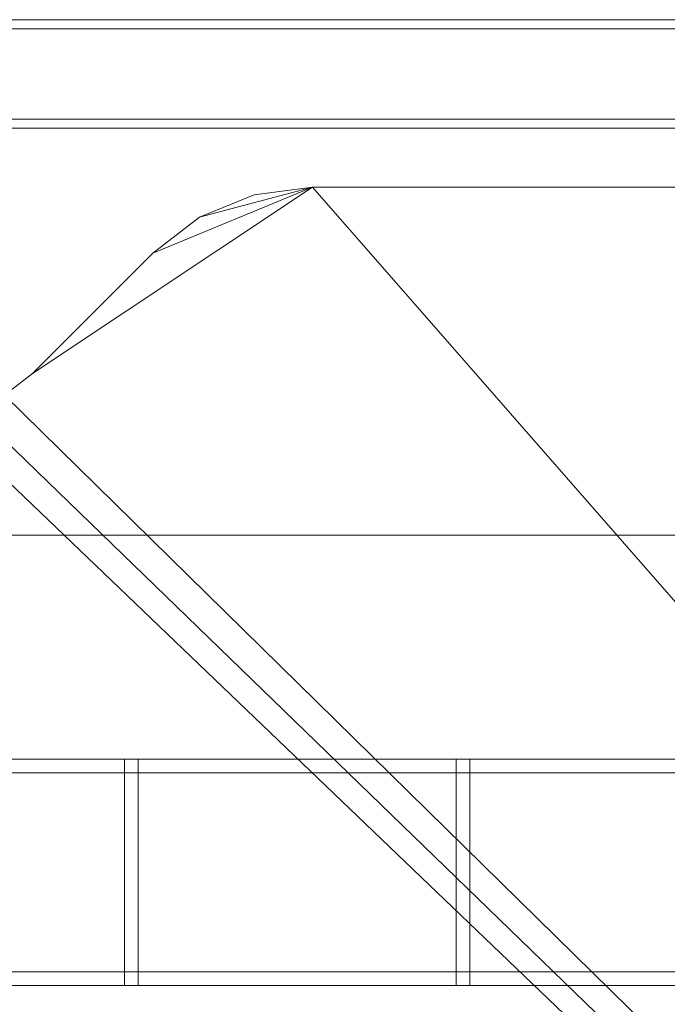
# Model space of a CAD drawing. Header units: millimetres. Extents: x -5914 to -4114, y 1890 to 3540.
# Tile 211 of 256: x -4879 to -4736, y 2510 to 2727. Entities that reach past the tile are written whole.
import ezdxf

# ---------------------------------------------------------------- set-up
doc = ezdxf.new("R2010")
doc.units = ezdxf.units.MM
doc.layers.add('A-GENM', color=13, linetype='Continuous', lineweight=5)

# ---------------------------------------------------------------- blocks, each defined once
blk = doc.blocks.new('Generic Models 3954 - Generic Models 2426-428076-_3D_')
at = {"layer": 'A-GENM'}
mesh = blk.add_polyface(dxfattribs=at)
corners = [(66409.37, 10801.73, 1319.54), (66409.37, 10597.73, 1319.54), (64880.78, 10597.73, 1319.54), (64880.78, 10801.73, 1319.54)]
mesh.append_faces([[corners[k] for k in face] for face in [(0, 1, 2, 3)]])
mesh = blk.add_polyface(dxfattribs=at)
corners = [(66409.37, 10709.73, 1392.61), (66409.37, 10801.73, 1367.88), (64880.78, 10801.73, 1367.88), (64880.78, 10709.73, 1392.61)]
mesh.append_faces([[corners[k] for k in face] for face in [(3, 0, 1, 2)]])
mesh = blk.add_polyface(dxfattribs=at)
corners = [(66409.37, 10689.73, 1392.61), (66409.37, 10709.73, 1392.61), (64880.78, 10709.73, 1392.61), (64880.78, 10689.73, 1392.61)]
mesh.append_faces([[corners[k] for k in face] for face in [(0, 1, 2, 3)]])
mesh = blk.add_polyface(dxfattribs=at)
corners = [(66409.37, 10597.73, 1367.88), (66409.37, 10689.73, 1392.61), (64880.78, 10689.73, 1392.61), (64880.78, 10597.73, 1367.88)]
mesh.append_faces([[corners[k] for k in face] for face in [(3, 0, 1, 2)]])
mesh = blk.add_polyface(dxfattribs=at)
corners = [(66409.37, 10597.73, 1319.54), (66409.37, 10597.73, 1367.88), (64880.78, 10597.73, 1367.88), (64880.78, 10597.73, 1319.54)]
mesh.append_faces([[corners[k] for k in face] for face in [(0, 1, 2, 3)]])
blk = doc.blocks.new('Generic Models 3995 - Generic Models 22-428794-_3D_')
at = {"layer": 'A-GENM'}
mesh = blk.add_polyface(dxfattribs=at)
corners = [(-6765.77, 4540.12, 535.85), (-6765.77, 4537.12, 535.85), (-5518.77, 4537.12, 535.85), (-5518.77, 4540.12, 535.85)]
mesh.append_faces([[corners[k] for k in face] for face in [(0, 1, 2, 3)]])
mesh = blk.add_polyface(dxfattribs=at)
corners = [(-6765.77, 4537.12, 533.01), (-6765.77, 4540.12, 533.01), (-5518.77, 4540.12, 533.01), (-5518.77, 4537.12, 533.01)]
mesh.append_faces([[corners[k] for k in face] for face in [(0, 1, 2, 3)]])
mesh = blk.add_polyface(dxfattribs=at)
corners = [(-6765.77, 4540.12, 533.01), (-6765.77, 4540.12, 535.85), (-5518.77, 4540.12, 535.85), (-5518.77, 4540.12, 533.01)]
mesh.append_faces([[corners[k] for k in face] for face in [(3, 0, 1, 2)]])
mesh = blk.add_polyface(dxfattribs=at)
corners = [(-6765.77, 4540.12, 480.69), (-6765.77, 4537.12, 480.69), (-5518.77, 4537.12, 480.69), (-5518.77, 4540.12, 480.69)]
mesh.append_faces([[corners[k] for k in face] for face in [(0, 1, 2, 3)]])
mesh = blk.add_polyface(dxfattribs=at)
corners = [(-6765.77, 4537.12, 477.85), (-6765.77, 4540.12, 477.85), (-5518.77, 4540.12, 477.85), (-5518.77, 4537.12, 477.85)]
mesh.append_faces([[corners[k] for k in face] for face in [(0, 1, 2, 3)]])
mesh = blk.add_polyface(dxfattribs=at)
corners = [(-6765.77, 4540.12, 477.85), (-6765.77, 4540.12, 480.69), (-5518.77, 4540.12, 480.69), (-5518.77, 4540.12, 477.85)]
mesh.append_faces([[corners[k] for k in face] for face in [(3, 0, 1, 2)]])
mesh = blk.add_polyface(dxfattribs=at)
corners = [(-6765.77, 4537.12, 535.85), (-6765.77, 4537.12, 533.01), (-5518.77, 4537.12, 533.01), (-5518.77, 4537.12, 535.85)]
mesh.append_faces([[corners[k] for k in face] for face in [(3, 0, 1, 2)]])
mesh = blk.add_polyface(dxfattribs=at)
corners = [(-6765.77, 4537.12, 480.69), (-6765.77, 4537.12, 477.85), (-5518.77, 4537.12, 477.85), (-5518.77, 4537.12, 480.69)]
mesh.append_faces([[corners[k] for k in face] for face in [(3, 0, 1, 2)]])
mesh = blk.add_polyface(dxfattribs=at)
corners = [(-6765.77, 4493.12, 480.69), (-6765.77, 4490.12, 480.69), (-5518.77, 4490.12, 480.69), (-5518.77, 4493.12, 480.69)]
mesh.append_faces([[corners[k] for k in face] for face in [(0, 1, 2, 3)]])
mesh = blk.add_polyface(dxfattribs=at)
corners = [(-6765.77, 4490.12, 477.85), (-6765.77, 4493.12, 477.85), (-5518.77, 4493.12, 477.85), (-5518.77, 4490.12, 477.85)]
mesh.append_faces([[corners[k] for k in face] for face in [(0, 1, 2, 3)]])
mesh = blk.add_polyface(dxfattribs=at)
corners = [(-6765.77, 4493.12, 477.85), (-6765.77, 4493.12, 480.69), (-5518.77, 4493.12, 480.69), (-5518.77, 4493.12, 477.85)]
mesh.append_faces([[corners[k] for k in face] for face in [(3, 0, 1, 2)]])
mesh = blk.add_polyface(dxfattribs=at)
corners = [(-6765.77, 4493.12, 535.85), (-6765.77, 4490.12, 535.85), (-5518.77, 4490.12, 535.85), (-5518.77, 4493.12, 535.85)]
mesh.append_faces([[corners[k] for k in face] for face in [(0, 1, 2, 3)]])
mesh = blk.add_polyface(dxfattribs=at)
corners = [(-6765.77, 4490.12, 533.01), (-6765.77, 4493.12, 533.01), (-5518.77, 4493.12, 533.01), (-5518.77, 4490.12, 533.01)]
mesh.append_faces([[corners[k] for k in face] for face in [(0, 1, 2, 3)]])
mesh = blk.add_polyface(dxfattribs=at)
corners = [(-6765.77, 4493.12, 533.01), (-6765.77, 4493.12, 535.85), (-5518.77, 4493.12, 535.85), (-5518.77, 4493.12, 533.01)]
mesh.append_faces([[corners[k] for k in face] for face in [(3, 0, 1, 2)]])
mesh = blk.add_polyface(dxfattribs=at)
corners = [(-6765.77, 4490.12, 480.69), (-6765.77, 4490.12, 477.85), (-5518.77, 4490.12, 477.85), (-5518.77, 4490.12, 480.69)]
mesh.append_faces([[corners[k] for k in face] for face in [(3, 0, 1, 2)]])
mesh = blk.add_polyface(dxfattribs=at)
corners = [(-6765.77, 4490.12, 535.85), (-6765.77, 4490.12, 533.01), (-5518.77, 4490.12, 533.01), (-5518.77, 4490.12, 535.85)]
mesh.append_faces([[corners[k] for k in face] for face in [(3, 0, 1, 2)]])
blk = doc.blocks.new('Generic Models 4007 - Generic Models 62-428986-_3D_')
at = {"layer": 'A-GENM'}
mesh = blk.add_polyface(dxfattribs=at)
corners = [(-5958.89, 4493.12, 608.35), (-5958.89, 4493.12, 553.35), (-5958.89, 4537.12, 553.35), (-5958.89, 4537.12, 608.35), (-5958.89, 4540.12, 608.35), (-5958.89, 4540.12, 550.35), (-5958.89, 4490.12, 550.35), (-5958.89, 4490.12, 608.35)]
mesh.append_faces([[corners[k] for k in face] for face in [(1, 2, 5, 6)]], dxfattribs={"vtx1": -1, "vtx3": -1})
mesh.append_faces([[corners[k] for k in face] for face in [(7, 0, 1, 6)]], dxfattribs={"vtx2": -1})
mesh.append_faces([[corners[k] for k in face] for face in [(2, 3, 4, 5)]], dxfattribs={"vtx3": -1})
mesh = blk.add_polyface(dxfattribs=at)
corners = [(-5958.89, 4490.12, 550.35), (-5958.89, 4540.12, 550.35), (-5955.89, 4540.12, 550.35), (-5955.89, 4490.12, 550.35)]
mesh.append_faces([[corners[k] for k in face] for face in [(0, 1, 2, 3)]])
mesh = blk.add_polyface(dxfattribs=at)
corners = [(-5958.89, 4540.12, 550.35), (-5958.89, 4540.12, 608.35), (-5955.89, 4540.12, 608.35), (-5955.89, 4540.12, 550.35)]
mesh.append_faces([[corners[k] for k in face] for face in [(0, 1, 2, 3)]])
mesh = blk.add_polyface(dxfattribs=at)
corners = [(-5958.89, 4540.12, 608.35), (-5958.89, 4537.12, 608.35), (-5955.89, 4537.12, 608.35), (-5955.89, 4540.12, 608.35)]
mesh.append_faces([[corners[k] for k in face] for face in [(0, 1, 2, 3)]])
mesh = blk.add_polyface(dxfattribs=at)
corners = [(-5955.89, 4493.12, 608.35), (-5955.89, 4490.12, 608.35), (-5955.89, 4490.12, 550.35), (-5955.89, 4540.12, 550.35), (-5955.89, 4540.12, 608.35), (-5955.89, 4537.12, 608.35), (-5955.89, 4537.12, 553.35), (-5955.89, 4493.12, 553.35)]
mesh.append_faces([[corners[k] for k in face] for face in [(6, 3, 4, 5)]], dxfattribs={"vtx0": -1})
mesh.append_faces([[corners[k] for k in face] for face in [(3, 6, 7, 2)]], dxfattribs={"vtx0": -1, "vtx2": -1})
mesh.append_faces([[corners[k] for k in face] for face in [(1, 2, 7, 0)]], dxfattribs={"vtx1": -1})
mesh = blk.add_polyface(dxfattribs=at)
corners = [(-5958.89, 4537.12, 608.35), (-5958.89, 4537.12, 553.35), (-5955.89, 4537.12, 553.35), (-5955.89, 4537.12, 608.35)]
mesh.append_faces([[corners[k] for k in face] for face in [(0, 1, 2, 3)]])
mesh = blk.add_polyface(dxfattribs=at)
corners = [(-5958.89, 4537.12, 553.35), (-5958.89, 4493.12, 553.35), (-5955.89, 4493.12, 553.35), (-5955.89, 4537.12, 553.35)]
mesh.append_faces([[corners[k] for k in face] for face in [(0, 1, 2, 3)]])
mesh = blk.add_polyface(dxfattribs=at)
corners = [(-5958.89, 4493.12, 608.35), (-5958.89, 4490.12, 608.35), (-5955.89, 4490.12, 608.35), (-5955.89, 4493.12, 608.35)]
mesh.append_faces([[corners[k] for k in face] for face in [(0, 1, 2, 3)]])
mesh = blk.add_polyface(dxfattribs=at)
corners = [(-5958.89, 4493.12, 553.35), (-5958.89, 4493.12, 608.35), (-5955.89, 4493.12, 608.35), (-5955.89, 4493.12, 553.35)]
mesh.append_faces([[corners[k] for k in face] for face in [(0, 1, 2, 3)]])
mesh = blk.add_polyface(dxfattribs=at)
corners = [(-5958.89, 4490.12, 608.35), (-5958.89, 4490.12, 550.35), (-5955.89, 4490.12, 550.35), (-5955.89, 4490.12, 608.35)]
mesh.append_faces([[corners[k] for k in face] for face in [(0, 1, 2, 3)]])
blk = doc.blocks.new('Generic Models 4008 - Generic Models 62-429002-_3D_')
at = {"layer": 'A-GENM'}
mesh = blk.add_polyface(dxfattribs=at)
corners = [(-5885.53, 4493.12, 608.35), (-5885.53, 4493.12, 553.35), (-5885.53, 4537.12, 553.35), (-5885.53, 4537.12, 608.35), (-5885.53, 4540.12, 608.35), (-5885.53, 4540.12, 550.35), (-5885.53, 4490.12, 550.35), (-5885.53, 4490.12, 608.35)]
mesh.append_faces([[corners[k] for k in face] for face in [(1, 2, 5, 6)]], dxfattribs={"vtx1": -1, "vtx3": -1})
mesh.append_faces([[corners[k] for k in face] for face in [(7, 0, 1, 6)]], dxfattribs={"vtx2": -1})
mesh.append_faces([[corners[k] for k in face] for face in [(2, 3, 4, 5)]], dxfattribs={"vtx3": -1})
mesh = blk.add_polyface(dxfattribs=at)
corners = [(-5885.53, 4490.12, 550.35), (-5885.53, 4540.12, 550.35), (-5882.53, 4540.12, 550.35), (-5882.53, 4490.12, 550.35)]
mesh.append_faces([[corners[k] for k in face] for face in [(0, 1, 2, 3)]])
mesh = blk.add_polyface(dxfattribs=at)
corners = [(-5885.53, 4540.12, 550.35), (-5885.53, 4540.12, 608.35), (-5882.53, 4540.12, 608.35), (-5882.53, 4540.12, 550.35)]
mesh.append_faces([[corners[k] for k in face] for face in [(0, 1, 2, 3)]])
mesh = blk.add_polyface(dxfattribs=at)
corners = [(-5885.53, 4540.12, 608.35), (-5885.53, 4537.12, 608.35), (-5882.53, 4537.12, 608.35), (-5882.53, 4540.12, 608.35)]
mesh.append_faces([[corners[k] for k in face] for face in [(0, 1, 2, 3)]])
mesh = blk.add_polyface(dxfattribs=at)
corners = [(-5882.53, 4493.12, 608.35), (-5882.53, 4490.12, 608.35), (-5882.53, 4490.12, 550.35), (-5882.53, 4540.12, 550.35), (-5882.53, 4540.12, 608.35), (-5882.53, 4537.12, 608.35), (-5882.53, 4537.12, 553.35), (-5882.53, 4493.12, 553.35)]
mesh.append_faces([[corners[k] for k in face] for face in [(6, 3, 4, 5)]], dxfattribs={"vtx0": -1})
mesh.append_faces([[corners[k] for k in face] for face in [(3, 6, 7, 2)]], dxfattribs={"vtx0": -1, "vtx2": -1})
mesh.append_faces([[corners[k] for k in face] for face in [(1, 2, 7, 0)]], dxfattribs={"vtx1": -1})
mesh = blk.add_polyface(dxfattribs=at)
corners = [(-5885.53, 4537.12, 608.35), (-5885.53, 4537.12, 553.35), (-5882.53, 4537.12, 553.35), (-5882.53, 4537.12, 608.35)]
mesh.append_faces([[corners[k] for k in face] for face in [(0, 1, 2, 3)]])
mesh = blk.add_polyface(dxfattribs=at)
corners = [(-5885.53, 4537.12, 553.35), (-5885.53, 4493.12, 553.35), (-5882.53, 4493.12, 553.35), (-5882.53, 4537.12, 553.35)]
mesh.append_faces([[corners[k] for k in face] for face in [(0, 1, 2, 3)]])
mesh = blk.add_polyface(dxfattribs=at)
corners = [(-5885.53, 4493.12, 608.35), (-5885.53, 4490.12, 608.35), (-5882.53, 4490.12, 608.35), (-5882.53, 4493.12, 608.35)]
mesh.append_faces([[corners[k] for k in face] for face in [(0, 1, 2, 3)]])
mesh = blk.add_polyface(dxfattribs=at)
corners = [(-5885.53, 4493.12, 553.35), (-5885.53, 4493.12, 608.35), (-5882.53, 4493.12, 608.35), (-5882.53, 4493.12, 553.35)]
mesh.append_faces([[corners[k] for k in face] for face in [(0, 1, 2, 3)]])
mesh = blk.add_polyface(dxfattribs=at)
corners = [(-5885.53, 4490.12, 608.35), (-5885.53, 4490.12, 550.35), (-5882.53, 4490.12, 550.35), (-5882.53, 4490.12, 608.35)]
mesh.append_faces([[corners[k] for k in face] for face in [(0, 1, 2, 3)]])
blk = doc.blocks.new('Generic Models 4015 - Generic Models 22-429197-_3D_')
at = {"layer": 'A-GENM'}
mesh = blk.add_polyface(dxfattribs=at)
corners = [(-6765.77, 4540.12, 535.85), (-6765.77, 4537.12, 535.85), (-5515.77, 4537.12, 535.85), (-5515.77, 4540.12, 535.85)]
mesh.append_faces([[corners[k] for k in face] for face in [(0, 1, 2, 3)]])
mesh = blk.add_polyface(dxfattribs=at)
corners = [(-6765.77, 4537.12, 533.01), (-6765.77, 4540.12, 533.01), (-5515.77, 4540.12, 533.01), (-5515.77, 4537.12, 533.01)]
mesh.append_faces([[corners[k] for k in face] for face in [(0, 1, 2, 3)]])
mesh = blk.add_polyface(dxfattribs=at)
corners = [(-6765.77, 4540.12, 533.01), (-6765.77, 4540.12, 535.85), (-5515.77, 4540.12, 535.85), (-5515.77, 4540.12, 533.01)]
mesh.append_faces([[corners[k] for k in face] for face in [(0, 1, 2, 3)]])
mesh = blk.add_polyface(dxfattribs=at)
corners = [(-6765.77, 4540.12, 480.69), (-6765.77, 4537.12, 480.69), (-5515.77, 4537.12, 480.69), (-5515.77, 4540.12, 480.69)]
mesh.append_faces([[corners[k] for k in face] for face in [(0, 1, 2, 3)]])
mesh = blk.add_polyface(dxfattribs=at)
corners = [(-6765.77, 4537.12, 477.85), (-6765.77, 4540.12, 477.85), (-5515.77, 4540.12, 477.85), (-5515.77, 4537.12, 477.85)]
mesh.append_faces([[corners[k] for k in face] for face in [(0, 1, 2, 3)]])
mesh = blk.add_polyface(dxfattribs=at)
corners = [(-6765.77, 4540.12, 477.85), (-6765.77, 4540.12, 480.69), (-5515.77, 4540.12, 480.69), (-5515.77, 4540.12, 477.85)]
mesh.append_faces([[corners[k] for k in face] for face in [(0, 1, 2, 3)]])
mesh = blk.add_polyface(dxfattribs=at)
corners = [(-6765.77, 4537.12, 535.85), (-6765.77, 4537.12, 533.01), (-5515.77, 4537.12, 533.01), (-5515.77, 4537.12, 535.85)]
mesh.append_faces([[corners[k] for k in face] for face in [(0, 1, 2, 3)]])
mesh = blk.add_polyface(dxfattribs=at)
corners = [(-6765.77, 4537.12, 480.69), (-6765.77, 4537.12, 477.85), (-5515.77, 4537.12, 477.85), (-5515.77, 4537.12, 480.69)]
mesh.append_faces([[corners[k] for k in face] for face in [(0, 1, 2, 3)]])
mesh = blk.add_polyface(dxfattribs=at)
corners = [(-6765.77, 4493.12, 480.69), (-6765.77, 4490.12, 480.69), (-5515.77, 4490.12, 480.69), (-5515.77, 4493.12, 480.69)]
mesh.append_faces([[corners[k] for k in face] for face in [(0, 1, 2, 3)]])
mesh = blk.add_polyface(dxfattribs=at)
corners = [(-6765.77, 4490.12, 477.85), (-6765.77, 4493.12, 477.85), (-5515.77, 4493.12, 477.85), (-5515.77, 4490.12, 477.85)]
mesh.append_faces([[corners[k] for k in face] for face in [(0, 1, 2, 3)]])
mesh = blk.add_polyface(dxfattribs=at)
corners = [(-6765.77, 4493.12, 477.85), (-6765.77, 4493.12, 480.69), (-5515.77, 4493.12, 480.69), (-5515.77, 4493.12, 477.85)]
mesh.append_faces([[corners[k] for k in face] for face in [(0, 1, 2, 3)]])
mesh = blk.add_polyface(dxfattribs=at)
corners = [(-6765.77, 4493.12, 535.85), (-6765.77, 4490.12, 535.85), (-5515.77, 4490.12, 535.85), (-5515.77, 4493.12, 535.85)]
mesh.append_faces([[corners[k] for k in face] for face in [(0, 1, 2, 3)]])
mesh = blk.add_polyface(dxfattribs=at)
corners = [(-6765.77, 4490.12, 533.01), (-6765.77, 4493.12, 533.01), (-5515.77, 4493.12, 533.01), (-5515.77, 4490.12, 533.01)]
mesh.append_faces([[corners[k] for k in face] for face in [(0, 1, 2, 3)]])
mesh = blk.add_polyface(dxfattribs=at)
corners = [(-6765.77, 4493.12, 533.01), (-6765.77, 4493.12, 535.85), (-5515.77, 4493.12, 535.85), (-5515.77, 4493.12, 533.01)]
mesh.append_faces([[corners[k] for k in face] for face in [(0, 1, 2, 3)]])
mesh = blk.add_polyface(dxfattribs=at)
corners = [(-6765.77, 4490.12, 480.69), (-6765.77, 4490.12, 477.85), (-5515.77, 4490.12, 477.85), (-5515.77, 4490.12, 480.69)]
mesh.append_faces([[corners[k] for k in face] for face in [(0, 1, 2, 3)]])
mesh = blk.add_polyface(dxfattribs=at)
corners = [(-6765.77, 4490.12, 535.85), (-6765.77, 4490.12, 533.01), (-5515.77, 4490.12, 533.01), (-5515.77, 4490.12, 535.85)]
mesh.append_faces([[corners[k] for k in face] for face in [(0, 1, 2, 3)]])
blk = doc.blocks.new('Generic Models 4027 - Generic Models 62-429389-_3D_')
at = {"layer": 'A-GENM'}
mesh = blk.add_polyface(dxfattribs=at)
corners = [(-5958.89, 4493.12, 608.35), (-5958.89, 4493.12, 553.35), (-5958.89, 4537.12, 553.35), (-5958.89, 4537.12, 608.35), (-5958.89, 4540.12, 608.35), (-5958.89, 4540.12, 550.35), (-5958.89, 4490.12, 550.35), (-5958.89, 4490.12, 608.35)]
mesh.append_faces([[corners[k] for k in face] for face in [(1, 2, 5, 6)]], dxfattribs={"vtx1": -1, "vtx3": -1})
mesh.append_faces([[corners[k] for k in face] for face in [(7, 0, 1, 6)]], dxfattribs={"vtx2": -1})
mesh.append_faces([[corners[k] for k in face] for face in [(2, 3, 4, 5)]], dxfattribs={"vtx3": -1})
mesh = blk.add_polyface(dxfattribs=at)
corners = [(-5958.89, 4490.12, 550.35), (-5958.89, 4540.12, 550.35), (-5955.89, 4540.12, 550.35), (-5955.89, 4490.12, 550.35)]
mesh.append_faces([[corners[k] for k in face] for face in [(0, 1, 2, 3)]])
mesh = blk.add_polyface(dxfattribs=at)
corners = [(-5958.89, 4540.12, 550.35), (-5958.89, 4540.12, 608.35), (-5955.89, 4540.12, 608.35), (-5955.89, 4540.12, 550.35)]
mesh.append_faces([[corners[k] for k in face] for face in [(0, 1, 2, 3)]])
mesh = blk.add_polyface(dxfattribs=at)
corners = [(-5958.89, 4540.12, 608.35), (-5958.89, 4537.12, 608.35), (-5955.89, 4537.12, 608.35), (-5955.89, 4540.12, 608.35)]
mesh.append_faces([[corners[k] for k in face] for face in [(0, 1, 2, 3)]])
mesh = blk.add_polyface(dxfattribs=at)
corners = [(-5955.89, 4493.12, 608.35), (-5955.89, 4490.12, 608.35), (-5955.89, 4490.12, 550.35), (-5955.89, 4540.12, 550.35), (-5955.89, 4540.12, 608.35), (-5955.89, 4537.12, 608.35), (-5955.89, 4537.12, 553.35), (-5955.89, 4493.12, 553.35)]
mesh.append_faces([[corners[k] for k in face] for face in [(6, 3, 4, 5)]], dxfattribs={"vtx0": -1})
mesh.append_faces([[corners[k] for k in face] for face in [(3, 6, 7, 2)]], dxfattribs={"vtx0": -1, "vtx2": -1})
mesh.append_faces([[corners[k] for k in face] for face in [(1, 2, 7, 0)]], dxfattribs={"vtx1": -1})
mesh = blk.add_polyface(dxfattribs=at)
corners = [(-5958.89, 4537.12, 608.35), (-5958.89, 4537.12, 553.35), (-5955.89, 4537.12, 553.35), (-5955.89, 4537.12, 608.35)]
mesh.append_faces([[corners[k] for k in face] for face in [(0, 1, 2, 3)]])
mesh = blk.add_polyface(dxfattribs=at)
corners = [(-5958.89, 4537.12, 553.35), (-5958.89, 4493.12, 553.35), (-5955.89, 4493.12, 553.35), (-5955.89, 4537.12, 553.35)]
mesh.append_faces([[corners[k] for k in face] for face in [(0, 1, 2, 3)]])
mesh = blk.add_polyface(dxfattribs=at)
corners = [(-5958.89, 4493.12, 608.35), (-5958.89, 4490.12, 608.35), (-5955.89, 4490.12, 608.35), (-5955.89, 4493.12, 608.35)]
mesh.append_faces([[corners[k] for k in face] for face in [(0, 1, 2, 3)]])
mesh = blk.add_polyface(dxfattribs=at)
corners = [(-5958.89, 4493.12, 553.35), (-5958.89, 4493.12, 608.35), (-5955.89, 4493.12, 608.35), (-5955.89, 4493.12, 553.35)]
mesh.append_faces([[corners[k] for k in face] for face in [(0, 1, 2, 3)]])
mesh = blk.add_polyface(dxfattribs=at)
corners = [(-5958.89, 4490.12, 608.35), (-5958.89, 4490.12, 550.35), (-5955.89, 4490.12, 550.35), (-5955.89, 4490.12, 608.35)]
mesh.append_faces([[corners[k] for k in face] for face in [(0, 1, 2, 3)]])
blk = doc.blocks.new('Generic Models 4028 - Generic Models 62-429405-_3D_')
at = {"layer": 'A-GENM'}
mesh = blk.add_polyface(dxfattribs=at)
corners = [(-5885.53, 4493.12, 608.35), (-5885.53, 4493.12, 553.35), (-5885.53, 4537.12, 553.35), (-5885.53, 4537.12, 608.35), (-5885.53, 4540.12, 608.35), (-5885.53, 4540.12, 550.35), (-5885.53, 4490.12, 550.35), (-5885.53, 4490.12, 608.35)]
mesh.append_faces([[corners[k] for k in face] for face in [(1, 2, 5, 6)]], dxfattribs={"vtx1": -1, "vtx3": -1})
mesh.append_faces([[corners[k] for k in face] for face in [(7, 0, 1, 6)]], dxfattribs={"vtx2": -1})
mesh.append_faces([[corners[k] for k in face] for face in [(2, 3, 4, 5)]], dxfattribs={"vtx3": -1})
mesh = blk.add_polyface(dxfattribs=at)
corners = [(-5885.53, 4490.12, 550.35), (-5885.53, 4540.12, 550.35), (-5882.53, 4540.12, 550.35), (-5882.53, 4490.12, 550.35)]
mesh.append_faces([[corners[k] for k in face] for face in [(0, 1, 2, 3)]])
mesh = blk.add_polyface(dxfattribs=at)
corners = [(-5885.53, 4540.12, 550.35), (-5885.53, 4540.12, 608.35), (-5882.53, 4540.12, 608.35), (-5882.53, 4540.12, 550.35)]
mesh.append_faces([[corners[k] for k in face] for face in [(0, 1, 2, 3)]])
mesh = blk.add_polyface(dxfattribs=at)
corners = [(-5885.53, 4540.12, 608.35), (-5885.53, 4537.12, 608.35), (-5882.53, 4537.12, 608.35), (-5882.53, 4540.12, 608.35)]
mesh.append_faces([[corners[k] for k in face] for face in [(0, 1, 2, 3)]])
mesh = blk.add_polyface(dxfattribs=at)
corners = [(-5882.53, 4493.12, 608.35), (-5882.53, 4490.12, 608.35), (-5882.53, 4490.12, 550.35), (-5882.53, 4540.12, 550.35), (-5882.53, 4540.12, 608.35), (-5882.53, 4537.12, 608.35), (-5882.53, 4537.12, 553.35), (-5882.53, 4493.12, 553.35)]
mesh.append_faces([[corners[k] for k in face] for face in [(6, 3, 4, 5)]], dxfattribs={"vtx0": -1})
mesh.append_faces([[corners[k] for k in face] for face in [(3, 6, 7, 2)]], dxfattribs={"vtx0": -1, "vtx2": -1})
mesh.append_faces([[corners[k] for k in face] for face in [(1, 2, 7, 0)]], dxfattribs={"vtx1": -1})
mesh = blk.add_polyface(dxfattribs=at)
corners = [(-5885.53, 4537.12, 608.35), (-5885.53, 4537.12, 553.35), (-5882.53, 4537.12, 553.35), (-5882.53, 4537.12, 608.35)]
mesh.append_faces([[corners[k] for k in face] for face in [(0, 1, 2, 3)]])
mesh = blk.add_polyface(dxfattribs=at)
corners = [(-5885.53, 4537.12, 553.35), (-5885.53, 4493.12, 553.35), (-5882.53, 4493.12, 553.35), (-5882.53, 4537.12, 553.35)]
mesh.append_faces([[corners[k] for k in face] for face in [(0, 1, 2, 3)]])
mesh = blk.add_polyface(dxfattribs=at)
corners = [(-5885.53, 4493.12, 608.35), (-5885.53, 4490.12, 608.35), (-5882.53, 4490.12, 608.35), (-5882.53, 4493.12, 608.35)]
mesh.append_faces([[corners[k] for k in face] for face in [(0, 1, 2, 3)]])
mesh = blk.add_polyface(dxfattribs=at)
corners = [(-5885.53, 4493.12, 553.35), (-5885.53, 4493.12, 608.35), (-5882.53, 4493.12, 608.35), (-5882.53, 4493.12, 553.35)]
mesh.append_faces([[corners[k] for k in face] for face in [(0, 1, 2, 3)]])
mesh = blk.add_polyface(dxfattribs=at)
corners = [(-5885.53, 4490.12, 608.35), (-5885.53, 4490.12, 550.35), (-5882.53, 4490.12, 550.35), (-5882.53, 4490.12, 608.35)]
mesh.append_faces([[corners[k] for k in face] for face in [(0, 1, 2, 3)]])
blk = doc.blocks.new('Generic Models 4046 - Generic Models 1-429680-_3D_')
at = {"layer": 'A-GENM'}
mesh = blk.add_polyface(dxfattribs=at)
corners = [(-13546.03, 4877.12, 1181.2), (-14246.03, 4877.12, 1181.2), (-14246.03, 4077.12, 1181.2), (-12446.03, 4077.12, 1181.2), (-12446.03, 4877.12, 1181.2), (-13146.03, 4877.12, 1181.2), (-13158.97, 4875.42, 1181.2), (-13171.03, 4870.43, 1181.2), (-13181.38, 4862.48, 1181.2), (-13207.95, 4835.91, 1181.2), (-13214.16, 4831.14, 1181.2), (-13221.4, 4828.15, 1181.2), (-13229.16, 4827.12, 1181.2), (-13462.89, 4827.12, 1181.2), (-13470.66, 4828.15, 1181.2), (-13477.89, 4831.14, 1181.2), (-13484.1, 4835.91, 1181.2), (-13510.67, 4862.48, 1181.2), (-13521.03, 4870.43, 1181.2), (-13533.09, 4875.42, 1181.2)]
mesh.append_faces([[corners[k] for k in face] for face in [(0, 18, 19), (2, 0, 1)]], dxfattribs={"vtx0": -1})
mesh.append_faces([[corners[k] for k in face] for face in [(9, 5, 8), (15, 2, 14), (13, 2, 12)]], dxfattribs={"vtx0": -1, "vtx1": -1})
mesh.append_faces([[corners[k] for k in face] for face in [(3, 11, 12, 2)]], dxfattribs={"vtx0": -1, "vtx2": -1})
mesh.append_faces([[corners[k] for k in face] for face in [(2, 15, 16, 0)]], dxfattribs={"vtx0": -1, "vtx2": -1, "vtx3": -1})
mesh.append_faces([[corners[k] for k in face] for face in [(7, 8, 5, 6)]], dxfattribs={"vtx1": -1})
mesh.append_faces([[corners[k] for k in face] for face in [(10, 11, 3), (17, 18, 0, 16), (13, 14, 2)]], dxfattribs={"vtx1": -1, "vtx2": -1})
mesh.append_faces([[corners[k] for k in face] for face in [(9, 10, 3, 5)]], dxfattribs={"vtx1": -1, "vtx2": -1, "vtx3": -1})
mesh.append_faces([[corners[k] for k in face] for face in [(3, 4, 5)]], dxfattribs={"vtx2": -1})
mesh = blk.add_polyface(dxfattribs=at)
corners = [(-13546.03, 4877.12, 1156.2), (-13533.09, 4875.42, 1156.2), (-13521.03, 4870.43, 1156.2), (-13510.67, 4862.48, 1156.2), (-13484.1, 4835.91, 1156.2), (-13477.89, 4831.14, 1156.2), (-13470.66, 4828.15, 1156.2), (-13462.89, 4827.12, 1156.2), (-13229.16, 4827.12, 1156.2), (-13221.4, 4828.15, 1156.2), (-13214.16, 4831.14, 1156.2), (-13207.95, 4835.91, 1156.2), (-13181.38, 4862.48, 1156.2), (-13171.03, 4870.43, 1156.2), (-13158.97, 4875.42, 1156.2), (-13146.03, 4877.12, 1156.2), (-12446.03, 4877.12, 1156.2), (-12446.03, 4077.12, 1156.2), (-14246.03, 4077.12, 1156.2), (-14246.03, 4877.12, 1156.2)]
mesh.append_faces([[corners[k] for k in face] for face in [(15, 13, 14), (17, 15, 16)]], dxfattribs={"vtx0": -1})
mesh.append_faces([[corners[k] for k in face] for face in [(4, 0, 3), (10, 17, 9), (8, 17, 7)]], dxfattribs={"vtx0": -1, "vtx1": -1})
mesh.append_faces([[corners[k] for k in face] for face in [(18, 6, 7, 17)]], dxfattribs={"vtx0": -1, "vtx2": -1})
mesh.append_faces([[corners[k] for k in face] for face in [(17, 10, 11, 15)]], dxfattribs={"vtx0": -1, "vtx2": -1, "vtx3": -1})
mesh.append_faces([[corners[k] for k in face] for face in [(2, 3, 0, 1)]], dxfattribs={"vtx1": -1})
mesh.append_faces([[corners[k] for k in face] for face in [(5, 6, 18), (12, 13, 15, 11), (8, 9, 17)]], dxfattribs={"vtx1": -1, "vtx2": -1})
mesh.append_faces([[corners[k] for k in face] for face in [(4, 5, 18, 0)]], dxfattribs={"vtx1": -1, "vtx2": -1, "vtx3": -1})
mesh.append_faces([[corners[k] for k in face] for face in [(18, 19, 0)]], dxfattribs={"vtx2": -1})
mesh = blk.add_polyface(dxfattribs=at)
corners = [(-13181.38, 4862.48, 1181.2), (-13171.03, 4870.43, 1181.2), (-13158.97, 4875.42, 1181.2), (-13146.03, 4877.12, 1181.2), (-13146.03, 4877.12, 1156.2), (-13158.97, 4875.42, 1156.2), (-13171.03, 4870.43, 1156.2), (-13181.38, 4862.48, 1156.2)]
mesh.append_faces([[corners[k] for k in face] for face in [(4, 5, 2, 3)]], dxfattribs={"vtx1": -1})
mesh.append_faces([[corners[k] for k in face] for face in [(1, 2, 5, 6)]], dxfattribs={"vtx1": -1, "vtx3": -1})
mesh.append_faces([[corners[k] for k in face] for face in [(6, 7, 0, 1)]], dxfattribs={"vtx3": -1})
mesh = blk.add_polyface(dxfattribs=at)
corners = [(-13146.03, 4877.12, 1181.2), (-12446.03, 4877.12, 1181.2), (-12446.03, 4877.12, 1156.2), (-13146.03, 4877.12, 1156.2)]
mesh.append_faces([[corners[k] for k in face] for face in [(3, 0, 1, 2)]])
mesh = blk.add_polyface(dxfattribs=at)
corners = [(-13207.95, 4835.91, 1181.2), (-13181.38, 4862.48, 1181.2), (-13181.38, 4862.48, 1156.2), (-13207.95, 4835.91, 1156.2)]
mesh.append_faces([[corners[k] for k in face] for face in [(3, 0, 1, 2)]])
mesh = blk.add_polyface(dxfattribs=at)
corners = [(-13229.16, 4827.12, 1181.2), (-13221.4, 4828.15, 1181.2), (-13214.16, 4831.14, 1181.2), (-13207.95, 4835.91, 1181.2), (-13207.95, 4835.91, 1156.2), (-13214.16, 4831.14, 1156.2), (-13221.4, 4828.15, 1156.2), (-13229.16, 4827.12, 1156.2)]
mesh.append_faces([[corners[k] for k in face] for face in [(0, 1, 6, 7)]], dxfattribs={"vtx1": -1})
mesh.append_faces([[corners[k] for k in face] for face in [(1, 2, 5, 6)]], dxfattribs={"vtx1": -1, "vtx3": -1})
mesh.append_faces([[corners[k] for k in face] for face in [(2, 3, 4, 5)]], dxfattribs={"vtx3": -1})
blk = doc.blocks.new('Generic Models 2030 - Generic Models 6-429965-_3D_')
at = {"layer": 'A-GENM'}
mesh = blk.add_polyface(dxfattribs=at)
corners = [(-4520.32, 13840.48, 662.34), (-6320.32, 13840.48, 662.34), (-6320.32, 13840.48, 1462.34), (-6318.61, 13840.48, 1475.28), (-6313.62, 13840.48, 1487.34), (-6305.67, 13840.48, 1497.69), (-6295.32, 13840.48, 1505.64), (-6283.26, 13840.48, 1510.64), (-6270.32, 13840.48, 1512.34), (-4570.32, 13840.48, 1512.34), (-4557.38, 13840.48, 1510.64), (-4545.32, 13840.48, 1505.64), (-4534.96, 13840.48, 1497.69), (-4527.02, 13840.48, 1487.34), (-4522.02, 13840.48, 1475.28), (-4520.32, 13840.48, 1462.34)]
mesh.append_faces([[corners[k] for k in face] for face in [(0, 8, 9, 15), (8, 2, 3)]], dxfattribs={"vtx0": -1, "vtx2": -1})
mesh.append_faces([[corners[k] for k in face] for face in [(15, 9, 10, 13), (3, 5, 6, 8)]], dxfattribs={"vtx0": -1, "vtx2": -1, "vtx3": -1})
mesh.append_faces([[corners[k] for k in face] for face in [(8, 0, 1, 2)]], dxfattribs={"vtx0": -1, "vtx3": -1})
mesh.append_faces([[corners[k] for k in face] for face in [(7, 8, 6), (4, 5, 3)]], dxfattribs={"vtx1": -1})
mesh.append_faces([[corners[k] for k in face] for face in [(13, 14, 15)]], dxfattribs={"vtx2": -1})
mesh.append_faces([[corners[k] for k in face] for face in [(10, 11, 12, 13)]], dxfattribs={"vtx3": -1})
mesh = blk.add_polyface(dxfattribs=at)
corners = [(-4520.32, 13816.48, 662.34), (-6320.32, 13816.48, 662.34), (-6320.32, 13840.48, 662.34), (-4520.32, 13840.48, 662.34)]
mesh.append_faces([[corners[k] for k in face] for face in [(3, 0, 1, 2)]])
mesh = blk.add_polyface(dxfattribs=at)
corners = [(-6270.32, 13816.48, 1512.34), (-4570.32, 13816.48, 1512.34), (-4570.32, 13840.48, 1512.34), (-6270.32, 13840.48, 1512.34)]
mesh.append_faces([[corners[k] for k in face] for face in [(0, 1, 2, 3)]])
mesh = blk.add_polyface(dxfattribs=at)
corners = [(-4520.32, 13816.48, 662.34), (-4520.32, 13816.48, 1462.34), (-4522.02, 13816.48, 1475.28), (-4527.02, 13816.48, 1487.34), (-4534.96, 13816.48, 1497.69), (-4545.32, 13816.48, 1505.64), (-4557.38, 13816.48, 1510.64), (-4570.32, 13816.48, 1512.34), (-6270.32, 13816.48, 1512.34), (-6283.26, 13816.48, 1510.64), (-6295.32, 13816.48, 1505.64), (-6305.67, 13816.48, 1497.69), (-6313.62, 13816.48, 1487.34), (-6318.61, 13816.48, 1475.28), (-6320.32, 13816.48, 1462.34), (-6320.32, 13816.48, 662.34)]
mesh.append_faces([[corners[k] for k in face] for face in [(7, 0, 1, 6)]], dxfattribs={"vtx0": -1, "vtx2": -1})
mesh.append_faces([[corners[k] for k in face] for face in [(15, 0, 8, 14), (13, 14, 8), (7, 8, 0)]], dxfattribs={"vtx1": -1, "vtx2": -1})
mesh.append_faces([[corners[k] for k in face] for face in [(11, 12, 13, 10), (4, 5, 6, 3)]], dxfattribs={"vtx2": -1})
mesh.append_faces([[corners[k] for k in face] for face in [(1, 2, 3, 6), (8, 9, 10, 13)]], dxfattribs={"vtx2": -1, "vtx3": -1})

msp = doc.modelspace()

# ---------------------------------------------------------------- block references
at = {"layer": 'A-GENM'}
for name, p in [('Generic Models 3954 - Generic Models 2426-428076-_3D_', (-70657.66, -7984.32, -992.54)), ('Generic Models 2030 - Generic Models 6-429965-_3D_', (406.03, -11113.07, -262.34)), ('Generic Models 4046 - Generic Models 1-429680-_3D_', (8331.74, -2186.71, -131.17)), ('Generic Models 3995 - Generic Models 22-428794-_3D_', (1103.03, -1976.21, 343.82)), ('Generic Models 4015 - Generic Models 22-429197-_3D_', (1103.03, -1976.21, 441.32)), ('Generic Models 4007 - Generic Models 62-428986-_3D_', (1103.03, -1976.21, 271.32)), ('Generic Models 4027 - Generic Models 62-429389-_3D_', (1103.03, -1976.21, 368.82)), ('Generic Models 4008 - Generic Models 62-429002-_3D_', (1103.03, -1976.21, 271.32)), ('Generic Models 4028 - Generic Models 62-429405-_3D_', (1103.03, -1976.21, 368.82))]:
    msp.add_blockref(name, p, dxfattribs=at)

doc.saveas('drawing.dxf')
